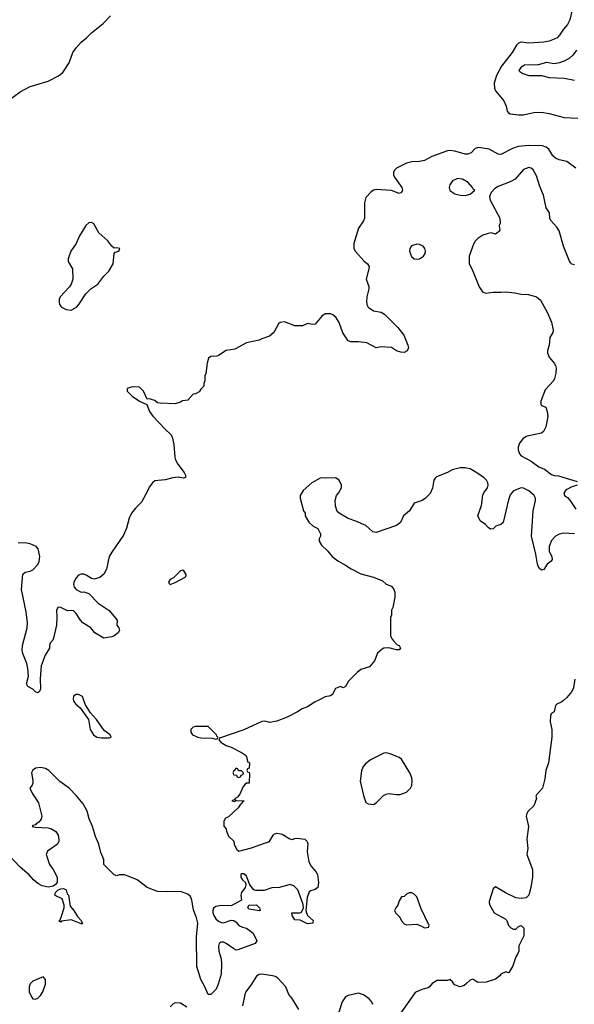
# Model space of a CAD drawing. Header units: inches. Extents: x 2323201 to 2563958, y 895391 to 1023096.
# Tile 80 of 196: x 2406486 to 2410849, y 1007612 to 1015348. Entities that reach past the tile are written whole.
import ezdxf

# ---------------------------------------------------------------- set-up
doc = ezdxf.new("R2010")
doc.units = ezdxf.units.IN
doc.header["$MEASUREMENT"] = 0
for name, color, linetype in [('C4000', 7, 'Continuous'), ('C4001', 7, 'Continuous'), ('C4010', 7, 'Continuous'), ('C4011', 7, 'Continuous')]:
    doc.layers.add(name, color=color, linetype=linetype)

msp = doc.modelspace()

# ---------------------------------------------------------------- linework, layer by layer
at = {"layer": 'C4000', "color": 5}
for points, elevation in [([(2408832.7, 1010000), (2408810, 1009988.7), (2408750, 1009949), (2408707.3, 1009932.7), (2408672, 1009910), (2408590, 1009869), (2408510, 1009835.3), (2408454.8, 1009825.2), (2408415.5, 1009835.5), (2408390, 1009835.1), (2408250, 1009769.6), (2408058, 1009702), (2408054, 1009690), (2408072, 1009670), (2408110, 1009644.7), (2408150, 1009631), (2408232, 1009590), (2408262, 1009570), (2408272, 1009550), (2408278, 1009518), (2408290, 1009514), (2408292.7, 1009507.3), (2408291.6, 1009468.4), (2408278, 1009462), (2408274, 1009450), (2408278, 1009438), (2408290, 1009434), (2408292.7, 1009427.3), (2408292, 1009350), (2408271.3, 1009348.7), (2408259.6, 1009340.4), (2408241.4, 1009318.6), (2408217.5, 1009262.5), (2408199.8, 1009240.2), (2408182, 1009230), (2408179.6, 1009220.4), (2408154, 1009210), (2408174.6, 1009205.4), (2408186, 1009210), (2408182, 1009218), (2408192.7, 1009212.7), (2408252, 1009210), (2408238, 1009202), (2408234, 1009190), (2408219.6, 1009180.4), (2408203.6, 1009156.4), (2408130, 1009086), (2408105.4, 1009074.6), (2408092, 1009050), (2408092.7, 1009012.7), (2408111.6, 1008991.6), (2408112.7, 1008972.7), (2408130, 1008934), (2408170, 1008894), (2408172, 1008870), (2408191.6, 1008831.6), (2408210, 1008814), (2408310, 1008841), (2408420.2, 1008879.8), (2408450, 1008892), (2408479.6, 1008940.4), (2408490, 1008950.6), (2408510, 1008955.5), (2408550, 1008948), (2408610, 1008910.8), (2408630, 1008906), (2408650, 1008914.8), (2408670, 1008917.3), (2408728.1, 1008908.1), (2408747.3, 1008890), (2408752.3, 1008872.3), (2408748.2, 1008810), (2408760.7, 1008730), (2408778.4, 1008698.4), (2408819.3, 1008650), (2408830, 1008630.8), (2408837.3, 1008570), (2408830.6, 1008529.4), (2408810, 1008513.2), (2408775.5, 1008504.5), (2408764.1, 1008495.9), (2408746.8, 1008450), (2408738, 1008350), (2408742, 1008330), (2408751.3, 1008310), (2408794, 1008270), (2408792, 1008250), (2408750, 1008244), (2408692.7, 1008272.7), (2408650, 1008275.1), (2408629.4, 1008310), (2408628, 1008330), (2408689.3, 1008330.7), (2408703.1, 1008336.9), (2408718, 1008370), (2408716.4, 1008396.4), (2408674, 1008510), (2408643.7, 1008543.7), (2408610, 1008552.7), (2408530, 1008529.3), (2408470, 1008526), (2408410, 1008505.1), (2408344.8, 1008504.8), (2408329, 1008510), (2408295.3, 1008550), (2408270, 1008618), (2408250, 1008638), (2408230, 1008638), (2408226, 1008634), (2408226, 1008610), (2408238, 1008590), (2408262, 1008570), (2408266, 1008550), (2408258.8, 1008530), (2408230.4, 1008489.6), (2408226, 1008470), (2408230.6, 1008430), (2408150, 1008385.1), (2408070, 1008388.3), (2408030, 1008379.7), (2408010, 1008366), (2408004.7, 1008350), (2408006.2, 1008330), (2408012.9, 1008310), (2408030, 1008283.7), (2408050, 1008265.7), (2408070, 1008255.3), (2408090, 1008252.7), (2408150, 1008273.4), (2408170, 1008270.7), (2408190, 1008258), (2408211, 1008231), (2408238, 1008218), (2408270, 1008210.7), (2408322.8, 1008170), (2408350.7, 1008109.3), (2408338, 1008090), (2408201.4, 1008038.6), (2408190, 1008038), (2408170, 1008047), (2408110.8, 1008090.8), (2408090, 1008099.6), (2408070, 1008100.9), (2408054.8, 1008090), (2408050.5, 1008069.5), (2408053, 1008030), (2408070.4, 1007970), (2408074.9, 1007930), (2408070.6, 1007849.4), (2408047.3, 1007770), (2408030.6, 1007730), (2407989.1, 1007689.1), (2407969.2, 1007690), (2407942.9, 1007750), (2407910, 1007806), (2407879.1, 1007910), (2407877, 1008143), (2407886.6, 1008250), (2407878.2, 1008290), (2407854.1, 1008354.1), (2407841, 1008430), (2407830, 1008458), (2407810, 1008477.6), (2407750, 1008498.4), (2407650, 1008495.1), (2407570, 1008499.3), (2407490, 1008529.3), (2407410, 1008589), (2407338.6, 1008618.6), (2407310, 1008629), (2407270, 1008628.7), (2407250, 1008622), (2407228.7, 1008630), (2407148.7, 1008710), (2407149.2, 1008750), (2407125.8, 1008805.8), (2407109.7, 1008869.7), (2407083.6, 1008930), (2407058.7, 1009010), (2407034, 1009070), (2407017.6, 1009130), (2406986.1, 1009186.1), (2406934, 1009250), (2406875.6, 1009310), (2406802.8, 1009362.8), (2406714.5, 1009450), (2406690, 1009463.6), (2406650, 1009471.5), (2406610, 1009466.6), (2406590, 1009452.3), (2406578, 1009430), (2406590.4, 1009370), (2406590.4, 1009350), (2406585.1, 1009334.9), (2406566.8, 1009310), (2406584.6, 1009270), (2406635.1, 1009195.1), (2406659.6, 1009090), (2406654.4, 1009065.6), (2406637.1, 1009042.9), (2406614.8, 1009030), (2406610, 1009022), (2406590, 1009018), (2406584.7, 1009010), (2406610, 1009002.8), (2406710, 1008998), (2406730, 1008993), (2406770.8, 1008970), (2406790, 1008942), (2406794.9, 1008905.1), (2406793.4, 1008890), (2406784, 1008870), (2406705.9, 1008814.1), (2406694, 1008790), (2406721.3, 1008710), (2406750.5, 1008670), (2406780.3, 1008610), (2406780.3, 1008570), (2406767.3, 1008552.7), (2406750, 1008539.7), (2406710, 1008532.2), (2406662.8, 1008542.8), (2406630, 1008560.5), (2406596.2, 1008590), (2406562, 1008630), (2406490, 1008689.6), (2406350, 1008837)], 140), ([(2406910.1, 1010000), (2406913.4, 1009990), (2406928, 1009970), (2406961.1, 1009941.1), (2407026.8, 1009850), (2407040.7, 1009770), (2407066, 1009730), (2407094, 1009710), (2407130, 1009704.9), (2407190, 1009706), (2407206, 1009710), (2407198, 1009730), (2407150, 1009762), (2407090, 1009849), (2407043.2, 1009903.2), (2407003.7, 1009963.7), (2406990.4, 1010000)], 140), ([(2408681.7, 1007570), (2408630, 1007657), (2408603.6, 1007690), (2408579.7, 1007750), (2408515.8, 1007815.8), (2408494.5, 1007830), (2408476, 1007836), (2408390, 1007849.8), (2408370, 1007846.6), (2408348.3, 1007831.7), (2408310.8, 1007769.2), (2408265.4, 1007710), (2408257.6, 1007690), (2408239.7, 1007600.3)], 160), ([(2410000, 1007774.9), (2409981.4, 1007758.6), (2409950.6, 1007749.4), (2409905.2, 1007765.2), (2409890, 1007788), (2409870, 1007806), (2409850, 1007798), (2409770, 1007798), (2409730, 1007775.3), (2409710.7, 1007749.3), (2409698, 1007742), (2409650, 1007729.3), (2409596.4, 1007703.6), (2409470, 1007526)], 160), ([(2409264.5, 1007610), (2409254.1, 1007634.1), (2409234.6, 1007654.6), (2409190, 1007686.6), (2409150, 1007698), (2409070, 1007681.1), (2409050, 1007669.6), (2409023.1, 1007630), (2408995.3, 1007550)], 160), ([(2407802, 1007590), (2407750, 1007619.6), (2407710, 1007623.7), (2407690, 1007612.7), (2407668.9, 1007591.1)], 160)]:
    msp.add_lwpolyline(points, dxfattribs=dict(at, elevation=elevation))
for points, elevation in [([(2407970, 1009794), (2407870, 1009794), (2407850, 1009788.7), (2407831.3, 1009770), (2407831.3, 1009750), (2407844.7, 1009730), (2407888.4, 1009711.6), (2407910, 1009706.8), (2408003.6, 1009703.6), (2408030, 1009694), (2408042, 1009698), (2408046, 1009710), (2408038, 1009718), (2408035.3, 1009730)], 140), ([(2409370, 1009587), (2409350, 1009585.1), (2409246.6, 1009533.4), (2409202.5, 1009497.5), (2409185.4, 1009474.6), (2409174.9, 1009445.1), (2409165.5, 1009365.5), (2409190, 1009252), (2409210, 1009198), (2409226.8, 1009186.8), (2409270, 1009183), (2409290, 1009194), (2409348.1, 1009251.9), (2409370, 1009263), (2409390, 1009268), (2409450, 1009259.1), (2409478.9, 1009261.1), (2409530, 1009278.8), (2409561.2, 1009310), (2409569.5, 1009330.5), (2409572.1, 1009367.9), (2409569.5, 1009390), (2409555.6, 1009430), (2409490, 1009537.2), (2409470, 1009552.3), (2409400.9, 1009580.9)], 160), ([(2408190, 1009466), (2408170, 1009446), (2408162, 1009430), (2408170, 1009414), (2408192.7, 1009412.7), (2408198, 1009398), (2408210, 1009394), (2408222, 1009398), (2408227.3, 1009412.7), (2408242, 1009418), (2408246, 1009430), (2408230, 1009446), (2408207.3, 1009447.3), (2408202, 1009462)], 140), ([(2406976.9, 1008243.1), (2406970, 1008244), (2406890, 1008274.5), (2406816, 1008264), (2406810, 1008258), (2406802, 1008262), (2406798, 1008270), (2406805.2, 1008274.8), (2406815.9, 1008304.1), (2406835.1, 1008370), (2406835.1, 1008390), (2406821.2, 1008441.2), (2406770, 1008462.9), (2406763.6, 1008470), (2406768.5, 1008491.5), (2406788.3, 1008511.7), (2406810, 1008519.5), (2406830, 1008520.5), (2406852.5, 1008512.5), (2406860.7, 1008480.7), (2406870.4, 1008470), (2406883.4, 1008383.4), (2406913, 1008350), (2406940.9, 1008300.9), (2406970.8, 1008270), (2406975.3, 1008255.3), (2406982, 1008250)], 140), ([(2409570, 1008488.7), (2409550, 1008488), (2409530, 1008478), (2409510, 1008458), (2409490, 1008455.3), (2409470, 1008426), (2409461, 1008390), (2409444, 1008370), (2409434.8, 1008350), (2409441, 1008330), (2409476.4, 1008296.4), (2409490, 1008266.8), (2409510, 1008244.9), (2409530, 1008237.3), (2409610, 1008241), (2409646.8, 1008226.8), (2409670, 1008212), (2409690, 1008214), (2409702, 1008218), (2409706, 1008230), (2409643.2, 1008363.2), (2409610, 1008455.3), (2409590, 1008478)], 160), ([(2408370, 1008346), (2408290, 1008358.4), (2408281.3, 1008370), (2408282.3, 1008377.7), (2408289.7, 1008390.3), (2408350, 1008392.9), (2408373.7, 1008370), (2408377.3, 1008350)], 140), ([(2406670, 1007828), (2406590, 1007792.7), (2406570, 1007773.2), (2406560.5, 1007750), (2406560.5, 1007710), (2406578.8, 1007670), (2406590, 1007656), (2406610, 1007651), (2406630, 1007661), (2406650, 1007681), (2406669.2, 1007710), (2406689.2, 1007770), (2406690, 1007806)], 160)]:
    msp.add_lwpolyline(points, close=True, dxfattribs=dict(at, elevation=elevation))
at = {"layer": 'C4001', "color": 5}
for points, elevation in [([(2406390, 1014707.3), (2406490, 1014781), (2406570, 1014822.8), (2406710, 1014866.7), (2406792.8, 1014907.2), (2406826.1, 1014933.9), (2406876.3, 1015010), (2406905.1, 1015090), (2406930, 1015127.7), (2406970, 1015173), (2407012.8, 1015207.2), (2407050, 1015246), (2407142.2, 1015317.8), (2407201.3, 1015378.7)], 120), ([(2410000, 1014291.5), (2409990, 1014291.4), (2409910, 1014315.4), (2409870, 1014321.6), (2409850, 1014318.4), (2409727, 1014273), (2409670, 1014242.3), (2409630, 1014234.3), (2409570, 1014231.6), (2409530, 1014219.8), (2409450, 1014182), (2409435.8, 1014170), (2409427.2, 1014150), (2409427.2, 1014130), (2409434.9, 1014110), (2409492.4, 1014030), (2409498.4, 1014010), (2409490.2, 1013989.8), (2409470, 1013984), (2409410, 1014005.1), (2409290, 1014013.5), (2409270, 1014008.8), (2409250, 1013996.8), (2409210, 1013952.6), (2409197.5, 1013910), (2409198, 1013790), (2409190, 1013767), (2409150.3, 1013710), (2409115.5, 1013590), (2409113.4, 1013570), (2409114, 1013550), (2409128.1, 1013528.1), (2409193.4, 1013453.4), (2409222.8, 1013430), (2409234, 1013410), (2409233, 1013390), (2409212.7, 1013310), (2409231.9, 1013251.9), (2409233.8, 1013233.8), (2409217.6, 1013170), (2409213.8, 1013133.8), (2409217, 1013110), (2409226.7, 1013090), (2409270, 1013060.4), (2409330, 1013050.5), (2409355.6, 1013035.6), (2409461, 1012930), (2409507.3, 1012870), (2409539.1, 1012790), (2409544, 1012770), (2409533.4, 1012746.6), (2409510, 1012732.7), (2409485.2, 1012734.8), (2409450, 1012746.6), (2409410, 1012771.6), (2409330, 1012777.2), (2409290, 1012769.2), (2409218, 1012810), (2409150, 1012818), (2409090, 1012818.4), (2409070, 1012825.1), (2409027.2, 1012887.2), (2408999.2, 1012970), (2408972.8, 1013010), (2408950, 1013028.4), (2408930, 1013037.2), (2408890, 1013038.3), (2408861.6, 1013018.4), (2408810, 1012956), (2408790, 1012953.2), (2408750, 1012962), (2408710, 1012944), (2408670, 1012942), (2408650, 1012944), (2408570, 1012975.3), (2408534, 1012970), (2408522, 1012958), (2408484.7, 1012890), (2408450, 1012862), (2408390, 1012842), (2408370, 1012829), (2408270, 1012809), (2408179.8, 1012760.2), (2408110, 1012749.2), (2408050.5, 1012709.5), (2408035.9, 1012704.1), (2407990, 1012702), (2407971, 1012689), (2407961, 1012650), (2407951.1, 1012568.9), (2407942, 1012550), (2407942, 1012510), (2407934, 1012490), (2407934, 1012470), (2407910, 1012446), (2407896.9, 1012423.1), (2407870, 1012408), (2407850, 1012406), (2407810, 1012358), (2407766.8, 1012353.2), (2407750, 1012342), (2407710, 1012329), (2407590, 1012334), (2407570, 1012339), (2407550, 1012355.3), (2407530, 1012362), (2407510, 1012368), (2407490, 1012366), (2407459, 1012430), (2407430, 1012462), (2407370, 1012464), (2407332, 1012450), (2407331, 1012430), (2407370, 1012390.8), (2407430, 1012351), (2407485.4, 1012325.4), (2407507.3, 1012270), (2407533.8, 1012233.8), (2407630.4, 1012130.4), (2407674.8, 1012090), (2407684.9, 1012070), (2407699.1, 1012010), (2407706.4, 1011910), (2407712.7, 1011890), (2407730, 1011854.8), (2407781, 1011790), (2407791.3, 1011770), (2407791.3, 1011750), (2407775.3, 1011744.7), (2407732.7, 1011752.7), (2407690, 1011749.6), (2407630, 1011732), (2407550, 1011723.7), (2407530.3, 1011709.7), (2407503.7, 1011676.3), (2407494.4, 1011650), (2407443.9, 1011556.1), (2407398, 1011510), (2407367, 1011470), (2407348.4, 1011431.6), (2407327.7, 1011352.3), (2407302.2, 1011297.8), (2407210, 1011165.6), (2407190.3, 1011130), (2407170.2, 1011029.8), (2407149.2, 1010990.8), (2407115.6, 1010964.4), (2407072.9, 1010952.9), (2407050, 1010958.7), (2407010, 1010984.7), (2406990, 1010991.1), (2406970, 1010991.1), (2406950, 1010984.2), (2406930, 1010962.9), (2406911.6, 1010930), (2406910.3, 1010910), (2406915.3, 1010890), (2406930, 1010870.4), (2406970, 1010850.8), (2406990, 1010853.4), (2407030, 1010838.7), (2407103.5, 1010763.5), (2407190, 1010705.5), (2407254, 1010630), (2407251, 1010590), (2407266.8, 1010570), (2407271.7, 1010550), (2407260.4, 1010530), (2407230, 1010506), (2407210, 1010498), (2407148.2, 1010488.2), (2407077.2, 1010530), (2407046, 1010570), (2406983.7, 1010610), (2406964.5, 1010630), (2406930, 1010682.7), (2406910, 1010702.7), (2406890, 1010706.6), (2406862.5, 1010702.5), (2406810, 1010729.5), (2406788, 1010732), (2406775.8, 1010710), (2406779.5, 1010650), (2406776.3, 1010590), (2406753, 1010490), (2406746.6, 1010473.4), (2406727.3, 1010450), (2406720.7, 1010430), (2406720.5, 1010410), (2406686.1, 1010353.9), (2406654.6, 1010270), (2406646.4, 1010170), (2406651, 1010090), (2406642, 1010070), (2406630, 1010058), (2406610, 1010068), (2406590, 1010088), (2406550, 1010108.7), (2406541.2, 1010130), (2406555.1, 1010190), (2406551.5, 1010250), (2406541.7, 1010290), (2406510, 1010367.3), (2406505, 1010395), (2406507.8, 1010430), (2406544.8, 1010570), (2406546.5, 1010610), (2406536.6, 1010696.6), (2406499.3, 1010870), (2406510, 1010990.8), (2406530, 1011008.4), (2406570, 1011016.1), (2406590, 1011025.8), (2406630, 1011068.8), (2406639.8, 1011090), (2406645.1, 1011130), (2406631.7, 1011191.7), (2406615.3, 1011210), (2406568, 1011230), (2406530, 1011238.4), (2406475.6, 1011235.6)], 120), ([(2410000, 1014078), (2409970, 1014096.2), (2409930, 1014100.7), (2409890, 1014082.7), (2409870.5, 1014050), (2409865.5, 1014030), (2409870, 1014007.3), (2409910, 1013980.5), (2409950, 1013970.6), (2409990, 1013967.7), (2410000, 1013970.3)], 140), ([(2410000, 1011824.7), (2409990, 1011826.6), (2409950, 1011826.3), (2409888.8, 1011811.2), (2409850, 1011789.6), (2409764.1, 1011755.9), (2409753.2, 1011746.8), (2409744, 1011730), (2409732.8, 1011667.2), (2409713.7, 1011626.3), (2409678, 1011590), (2409651.3, 1011570), (2409590, 1011549), (2409551.3, 1011490), (2409506, 1011450), (2409482.8, 1011397.2), (2409450, 1011375.3), (2409290, 1011318), (2409264.7, 1011324.7), (2409210, 1011374), (2409130, 1011409.2), (2409069.4, 1011429.4), (2408998, 1011470), (2408984.7, 1011484.7), (2408969.1, 1011529.1), (2408968.7, 1011570), (2408978, 1011610), (2408993.2, 1011626.8), (2409018, 1011670), (2409018, 1011690), (2408998, 1011730), (2408970, 1011748.7), (2408890, 1011745.2), (2408870, 1011749), (2408850, 1011745.2), (2408784.7, 1011710), (2408716, 1011650), (2408691.3, 1011610), (2408691.3, 1011590), (2408718, 1011490), (2408731.3, 1011470), (2408732, 1011450), (2408759.6, 1011399.6), (2408794, 1011370), (2408832, 1011350), (2408851.6, 1011308.4), (2408852, 1011290), (2408842, 1011270), (2408842, 1011250), (2408859.6, 1011219.6), (2408910, 1011172), (2408944.7, 1011130), (2408990, 1011096), (2409050, 1011062.8), (2409092.8, 1011032.8), (2409170, 1010994.8), (2409270, 1010966.8), (2409338.8, 1010938.8), (2409370, 1010912), (2409410, 1010898), (2409430, 1010872), (2409436, 1010850), (2409438, 1010810), (2409422, 1010730), (2409412, 1010710), (2409412, 1010670), (2409402, 1010650), (2409404, 1010510), (2409411, 1010490), (2409427.5, 1010467.5), (2409456, 1010436), (2409471.3, 1010430), (2409482, 1010410), (2409470, 1010398), (2409450, 1010398), (2409390, 1010413.2), (2409350.6, 1010409.4), (2409338.5, 1010401.5), (2409301, 1010370), (2409278, 1010310), (2409237.3, 1010262.7), (2409170, 1010241.2), (2409141.1, 1010218.9), (2409072, 1010150), (2409050, 1010108.7), (2409030, 1010098), (2409010, 1010108), (2408970, 1010094), (2408956, 1010070), (2408950.6, 1010049.4), (2408930, 1010035.3), (2408890, 1010028.7), (2408832.7, 1010000)], 140), ([(2406990.4, 1010000), (2406979.3, 1010030), (2406950, 1010045.1), (2406930, 1010045.1), (2406910, 1010032.7), (2406906.7, 1010010), (2406910.1, 1010000)], 140)]:
    msp.add_lwpolyline(points, dxfattribs=dict(at, elevation=elevation))
for points, elevation in [([(2407050, 1013754.8), (2407030, 1013752.8), (2407005.8, 1013730), (2406957.3, 1013650), (2406930.9, 1013589.1), (2406887.6, 1013530), (2406868.4, 1013470), (2406868.7, 1013448.7), (2406900.4, 1013390), (2406904.9, 1013310), (2406892, 1013270), (2406878.7, 1013250), (2406806, 1013170), (2406796.4, 1013150), (2406795.8, 1013130), (2406799.5, 1013110), (2406814.4, 1013090), (2406850.6, 1013070), (2406890, 1013066), (2406934.2, 1013090), (2406951.9, 1013110), (2407005.6, 1013194.4), (2407045.7, 1013234.3), (2407101.4, 1013270), (2407147, 1013333), (2407188.3, 1013371.7), (2407221.3, 1013430), (2407230, 1013512), (2407238, 1013522), (2407266, 1013530), (2407274, 1013550), (2407250, 1013556), (2407230, 1013554), (2407210, 1013568.7), (2407179.6, 1013610), (2407110, 1013673.6), (2407070, 1013745.1)], 120), ([(2409610, 1013585.1), (2409568.1, 1013571.9), (2409554, 1013550), (2409553, 1013530), (2409568.7, 1013488.7), (2409590, 1013470.5), (2409610, 1013467), (2409630, 1013470.3), (2409662.9, 1013490), (2409676.2, 1013510), (2409678.4, 1013530), (2409672.3, 1013550), (2409659.3, 1013570), (2409630, 1013582.9)], 140), ([(2407770, 1011022), (2407750, 1011019), (2407696.8, 1010963.2), (2407670, 1010948.7), (2407656, 1010930), (2407659.6, 1010919.6), (2407670, 1010911.3), (2407710, 1010927.3), (2407794, 1010970), (2407795.3, 1010990), (2407777.2, 1011017.2)], 140)]:
    msp.add_lwpolyline(points, close=True, dxfattribs=dict(at, elevation=elevation))
at = {"layer": 'C4010', "color": 5, "elevation": 160}
msp.add_lwpolyline([(2410763.6, 1010000), (2410750, 1009988.7), (2410711.1, 1009968.9), (2410701, 1009959), (2410690.9, 1009909.1), (2410667.1, 1009892.9), (2410660.7, 1009879.3), (2410658.8, 1009830), (2410670.8, 1009770), (2410670.6, 1009710), (2410644.9, 1009510), (2410625.5, 1009450), (2410616.7, 1009383.3), (2410599.1, 1009310), (2410550, 1009258), (2410546.8, 1009246.8), (2410551, 1009230), (2410530.8, 1009170), (2410486.8, 1009130), (2410474.8, 1009110), (2410470.8, 1009090), (2410487.7, 1009010), (2410476.3, 1008910), (2410483.5, 1008836.5), (2410474.8, 1008790), (2410518.8, 1008670), (2410518.8, 1008610), (2410506, 1008530), (2410490.8, 1008470), (2410470, 1008449), (2410430, 1008444), (2410390, 1008449.2), (2410306.8, 1008486.8), (2410230, 1008535.3), (2410210, 1008518), (2410179.6, 1008420.4), (2410178, 1008410), (2410184.7, 1008390), (2410218, 1008330), (2410304.5, 1008284.5), (2410318, 1008270), (2410330, 1008232), (2410350, 1008212), (2410370, 1008202), (2410390, 1008202), (2410410, 1008222), (2410430, 1008231.3), (2410450.8, 1008210.8), (2410451.3, 1008150), (2410411.3, 1008070), (2410411.3, 1008030), (2410404.7, 1008010), (2410390, 1007986), (2410365.4, 1007914.6), (2410336.9, 1007863.1), (2410330, 1007858), (2410310, 1007868), (2410271.6, 1007848.4), (2410263.6, 1007836.4), (2410230, 1007808.7), (2410155.3, 1007784.7), (2410090, 1007782), (2410050, 1007808.7), (2410030, 1007801.2), (2410000, 1007774.9)], dxfattribs=at)
at = {"layer": 'C4011', "color": 5}
for points, elevation in [([(2410850.8, 1015510), (2410813.1, 1015346.9), (2410794.7, 1015310), (2410764.7, 1015275.3), (2410733.1, 1015226.9), (2410712.9, 1015207.2), (2410690, 1015194.6), (2410650, 1015179.3), (2410609.4, 1015170.6), (2410490, 1015164.9), (2410430, 1015171.4), (2410410, 1015164.8), (2410392.9, 1015147.1), (2410361, 1015090), (2410276.1, 1014983.9), (2410236.1, 1014910), (2410217.6, 1014850), (2410220.1, 1014810), (2410229.3, 1014790), (2410294.7, 1014710), (2410313.2, 1014670), (2410320.3, 1014630), (2410330, 1014617.6), (2410344, 1014610), (2410410, 1014601), (2410450, 1014601.8), (2410530, 1014618.2), (2410590, 1014621.1), (2410650, 1014612.6), (2410770, 1014581.1), (2410875.6, 1014575.6)], 120), ([(2410866, 1015110), (2410837, 1015070), (2410810, 1015046.6), (2410774.1, 1015025.9), (2410731.4, 1015008.6), (2410690, 1015002), (2410630, 1015011.2), (2410565.5, 1014994.5), (2410458, 1014990), (2410430, 1014976.3), (2410413.4, 1014950), (2410420.3, 1014940.3), (2410445.1, 1014925.1), (2410490, 1014910.7), (2410590, 1014910.5), (2410650, 1014893), (2410770, 1014888.2), (2410850, 1014873.7)], 140), ([(2410861.5, 1014181.5), (2410790, 1014234.3), (2410730, 1014246), (2410701, 1014261), (2410679.7, 1014279.7), (2410647.6, 1014330), (2410626.8, 1014346.8), (2410597.4, 1014357.4), (2410490, 1014358.7), (2410408.1, 1014351.9), (2410362.4, 1014337.6), (2410270, 1014289.7), (2410250, 1014292.4), (2410179.3, 1014330), (2410095.1, 1014344.9), (2410070, 1014335.6), (2410036.8, 1014303.2), (2410010, 1014291.6), (2410000, 1014291.5)], 120), ([(2410850, 1013422), (2410830, 1013427.8), (2410818.4, 1013438.4), (2410809.7, 1013450), (2410762.4, 1013570), (2410729.4, 1013690), (2410710, 1013719.3), (2410665.2, 1013770), (2410656, 1013790), (2410652.3, 1013830), (2410626.6, 1013870), (2410605.4, 1013970), (2410577, 1014037), (2410550, 1014121.2), (2410524.5, 1014170), (2410510, 1014181.6), (2410490, 1014187.6), (2410450, 1014171.5), (2410383.8, 1014096.2), (2410344.8, 1014075.2), (2410250, 1014038.9), (2410221.8, 1014018.2), (2410194.8, 1013990), (2410182, 1013958), (2410186, 1013930), (2410262.8, 1013790), (2410266.8, 1013750), (2410258, 1013730), (2410262, 1013690), (2410230, 1013664), (2410194, 1013674), (2410170, 1013669.2), (2410130, 1013655.1), (2410090, 1013629.4), (2410070, 1013609.3), (2410054.7, 1013585.3), (2410023, 1013490), (2410023, 1013430), (2410045.8, 1013385.9), (2410099.3, 1013250), (2410126.8, 1013210), (2410150, 1013199.1), (2410210, 1013208.2), (2410270, 1013206.4), (2410310, 1013210.5), (2410382, 1013202), (2410430, 1013190.6), (2410487.9, 1013187.9), (2410551.3, 1013170), (2410583.5, 1013143.5), (2410634.8, 1013050), (2410670, 1012972), (2410682.8, 1012910), (2410681, 1012890), (2410657.3, 1012850), (2410650.5, 1012790), (2410637.3, 1012750), (2410637.3, 1012730), (2410650, 1012698), (2410690.5, 1012650.5), (2410701, 1012630), (2410706, 1012610), (2410702.8, 1012570), (2410694, 1012530), (2410684.9, 1012510), (2410620.4, 1012439.6), (2410584.4, 1012350), (2410584.9, 1012330), (2410590, 1012318), (2410624.7, 1012304.7), (2410636, 1012270), (2410641, 1012230), (2410626, 1012150), (2410607.1, 1012112.9), (2410590, 1012099), (2410490, 1012079.3), (2410470, 1012072.7), (2410444.7, 1012055.3), (2410418, 1012022), (2410406.4, 1011990), (2410407.3, 1011967.3), (2410418, 1011938), (2410430, 1011922), (2410510, 1011879.1), (2410570, 1011834), (2410615.5, 1011815.5), (2410670, 1011776), (2410690, 1011767.3), (2410723.5, 1011763.5), (2410870, 1011720.7)], 140), ([(2410000, 1013970.3), (2410030, 1013978), (2410066, 1014010), (2410055.3, 1014015.3), (2410048.7, 1014030), (2410013.2, 1014070), (2410000, 1014078)], 140), ([(2410850, 1011309.2), (2410767.5, 1011312.5), (2410730, 1011305.2), (2410701, 1011290), (2410670, 1011255.3), (2410651, 1011210), (2410650.8, 1011170), (2410670.8, 1011130), (2410674, 1011106), (2410666.4, 1011093.6), (2410636, 1011070), (2410610, 1011028), (2410590, 1011022), (2410570, 1011042), (2410559.5, 1011070), (2410546.6, 1011150), (2410512, 1011290), (2410524.7, 1011490), (2410542.2, 1011570), (2410542.2, 1011590), (2410533.5, 1011610), (2410490, 1011646.3), (2410450, 1011667.6), (2410430, 1011669.5), (2410370, 1011646), (2410344.4, 1011615.6), (2410330, 1011575.3), (2410290, 1011398), (2410270, 1011382), (2410231.1, 1011368.9), (2410210, 1011348), (2410190, 1011346), (2410170, 1011358), (2410150, 1011382), (2410108, 1011410), (2410089.3, 1011449.3), (2410118.4, 1011530), (2410130, 1011612), (2410137.2, 1011630), (2410166, 1011670), (2410172, 1011690), (2410169.3, 1011710), (2410158, 1011730), (2410138, 1011750), (2410070, 1011796.9), (2410030, 1011818.9), (2410000, 1011824.7)], 140), ([(2410872, 1011690), (2410823.9, 1011676.1), (2410790, 1011657), (2410780.7, 1011650), (2410767.3, 1011627.3), (2410771, 1011610), (2410794.4, 1011594.4), (2410814, 1011574), (2410861.8, 1011501.8)], 140), ([(2410853.2, 1010166.8), (2410841.4, 1010098.6), (2410830.5, 1010069.5), (2410790, 1010022), (2410763.6, 1010000)], 160)]:
    msp.add_lwpolyline(points, dxfattribs=dict(at, elevation=elevation))

doc.saveas('drawing.dxf')
